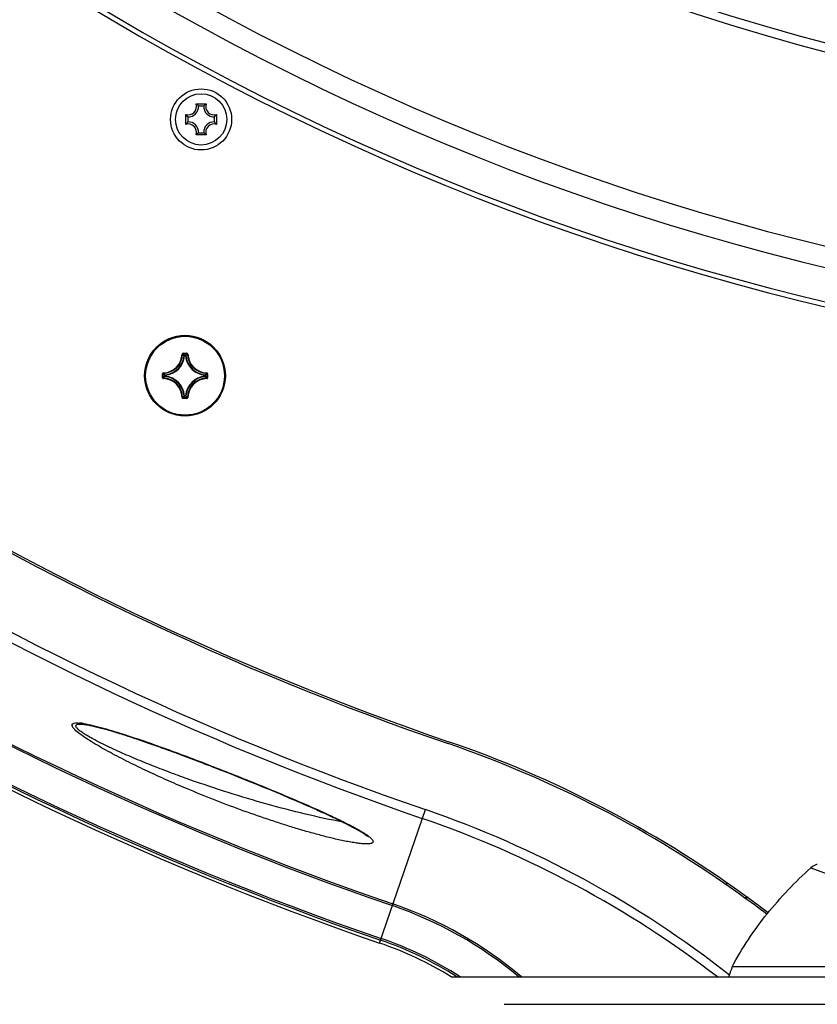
# Model space of a CAD drawing. Header units: millimetres. Extents: x 0 to 420, y -341 to 792.
# Tile 169 of 256: x 145 to 159, y 168 to 185. Entities that reach past the tile are written whole.
import ezdxf

# ---------------------------------------------------------------- set-up
doc = ezdxf.new("R2010")
doc.units = ezdxf.units.MM
doc.header["$LTSCALE"] = 23.1
doc.layers.get('0').update_dxf_attribs({"linetype": 'CONTINUOUS'})
for name, color, linetype in [('02___PRT_ALL_AXES', 7, 'CONTINUOUS'), ('06___PRT_ALL_SURFS', 7, 'CONTINUOUS'), ('AXES', 7, 'CONTINUOUS')]:
    doc.layers.add(name, color=color, linetype=linetype)

msp = doc.modelspace()

# ---------------------------------------------------------------- linework, layer by layer
at = {"color": 7, "linetype": 'Continuous'}
for p, q in [((148.5168, 183.6271), (148.6906, 183.6271)), ((148.6475, 183.5913), (148.5599, 183.5913)), ((148.3373, 183.2739), (148.3373, 183.4476)), ((148.3732, 183.4046), (148.3732, 183.3169)), ((148.8343, 183.3169), (148.8343, 183.4046)), ((148.8701, 183.4476), (148.8701, 183.2739)), ((148.6906, 183.0944), (148.5168, 183.0944)), ((148.5599, 183.1302), (148.6475, 183.1302)), ((148.2754, 179.3116), (148.2839, 179.3114)), ((148.2923, 179.3281), (148.2923, 179.3196)), ((148.2923, 179.3281), (148.3593, 179.3281)), ((148.2923, 179.3196), (148.3593, 179.3196)), ((148.319, 179.2828), (148.3106, 179.2836)), ((148.319, 179.2828), (148.319, 179.2912)), ((148.319, 179.2912), (148.3327, 179.2912)), ((148.319, 179.2828), (148.3326, 179.2828)), ((148.3327, 179.2828), (148.3327, 179.2912)), ((148.3327, 179.2828), (148.3411, 179.2836)), ((148.3593, 179.3281), (148.3593, 179.3196)), ((148.3762, 179.3116), (148.3678, 179.3114)), ((147.9355, 178.9043), (147.9355, 178.9713)), ((147.9355, 178.9713), (147.944, 178.9713)), ((147.9355, 178.9043), (147.944, 178.9043)), ((147.944, 178.9043), (147.944, 178.9713)), ((147.952, 178.9882), (147.9522, 178.9797)), ((147.9724, 178.931), (147.9724, 178.9446)), ((147.9809, 178.9446), (147.9724, 178.9446)), ((147.9809, 178.931), (147.9724, 178.931)), ((147.9809, 178.9446), (147.98, 178.9531)), ((147.9809, 178.931), (147.98, 178.9225)), ((147.9809, 178.931), (147.9809, 178.9446)), ((148.6708, 178.9446), (148.6716, 178.9531)), ((148.6708, 178.9446), (148.6708, 178.931)), ((148.6708, 178.9446), (148.6793, 178.9446)), ((148.6708, 178.931), (148.6716, 178.9225)), ((148.6708, 178.931), (148.6793, 178.931)), ((148.6793, 178.9446), (148.6793, 178.931)), ((148.6996, 178.9882), (148.6994, 178.9797)), ((148.7076, 178.9713), (148.7076, 178.9043)), ((148.7161, 178.9713), (148.7076, 178.9713)), ((148.7161, 178.9043), (148.7076, 178.9043)), ((148.7161, 178.9713), (148.7161, 178.9043)), ((147.952, 178.8874), (147.9522, 178.8959)), ((148.6996, 178.8874), (148.6994, 178.8959)), ((148.2754, 178.564), (148.2839, 178.5642)), ((148.319, 178.5928), (148.3106, 178.592)), ((148.319, 178.5928), (148.319, 178.5844)), ((148.3326, 178.5928), (148.319, 178.5928)), ((148.3327, 178.5844), (148.319, 178.5844)), ((148.3327, 178.5928), (148.3327, 178.5844)), ((148.3327, 178.5928), (148.3411, 178.592)), ((148.3762, 178.564), (148.3678, 178.5642)), ((148.2923, 178.5475), (148.2923, 178.556)), ((148.3593, 178.556), (148.2923, 178.556)), ((148.3593, 178.5475), (148.2923, 178.5475)), ((148.3593, 178.5475), (148.3593, 178.556)), ((149.7116, 171.8273), (149.7605, 171.8072)), ((149.7605, 171.8072), (149.8298, 171.7786)), ((149.8298, 171.7786), (149.898, 171.7502)), ((149.898, 171.7502), (149.9652, 171.7221)), ((149.9652, 171.7221), (150.0312, 171.6944)), ((150.0312, 171.6944), (150.0961, 171.667)), ((150.0961, 171.667), (150.1598, 171.64)), ((150.1598, 171.64), (150.2222, 171.6133)), ((150.2222, 171.6133), (150.2833, 171.587)), ((150.2833, 171.587), (150.3431, 171.5612)), ((150.3431, 171.5612), (150.4015, 171.5357)), ((150.4015, 171.5357), (150.4585, 171.5107)), ((150.4585, 171.5107), (150.5141, 171.4862)), ((151.6834, 169.1496), (152.4734, 171.4507)), ((159.1286, 170.4463), (160.0013, 170.1225)), ((157.6758, 170.1462), (157.6758, 170.1896)), ((158.044, 169.9278), (157.986, 169.9278)), ((181.3848, 168.7378), (157.7668, 168.7378)), ((152.9168, 168.5678), (186.2348, 168.5678)), ((157.7196, 168.5678), (157.7196, 168.588)), ((157.7222, 168.5963), (157.7246, 168.5945)), ((157.7225, 168.5968), (157.7249, 168.5949)), ((153.8338, 168.0918), (176.7901, 168.0918))]:
    msp.add_line(p, q, dxfattribs=at)
for points in [[(146.5396, 172.9258), (146.5459, 172.9255), (146.5568, 172.9248), (146.5691, 172.9237), (146.5826, 172.9222), (146.5972, 172.9203), (146.6127, 172.918), (146.6292, 172.9154), (146.6466, 172.9124), (146.6647, 172.909), (146.6835, 172.9053), (146.7031, 172.9013), (146.7233, 172.8969), (146.744, 172.8923), (146.7654, 172.8873), (146.7873, 172.8821), (146.8097, 172.8765), (146.8327, 172.8707), (146.8561, 172.8647), (146.8799, 172.8584), (146.9042, 172.8518), (146.9289, 172.8451), (146.954, 172.8381), (146.9795, 172.8308), (147.0054, 172.8234), (147.0316, 172.8158), (147.0581, 172.808), (147.0849, 172.7999), (147.112, 172.7917), (147.1395, 172.7833), (147.1672, 172.7748), (147.1952, 172.7661), (147.2235, 172.7572), (147.252, 172.7481), (147.2807, 172.7389), (147.3097, 172.7296), (147.3389, 172.7201), (147.3684, 172.7104), (147.398, 172.7007), (147.4279, 172.6907), (147.458, 172.6807), (147.4884, 172.6705), (147.5191, 172.6601), (147.5502, 172.6495), (147.5816, 172.6388), (147.6133, 172.6279), (147.6455, 172.6168), (147.6782, 172.6054), (147.7113, 172.5939), (147.7448, 172.5821), (147.7789, 172.5701), (147.8136, 172.5579), (147.8488, 172.5454), (147.8846, 172.5326), (147.921, 172.5195), (147.9581, 172.5062), (147.996, 172.4925), (148.0346, 172.4784), (148.0744, 172.464), (148.1151, 172.4491), (148.1568, 172.4338), (148.1994, 172.418), (148.2428, 172.402), (148.2871, 172.3855), (148.3321, 172.3687), (148.3778, 172.3516), (148.4242, 172.3342), (148.4712, 172.3164), (148.5187, 172.2985), (148.5666, 172.2802), (148.6151, 172.2618), (148.664, 172.243), (148.7134, 172.2241), (148.7633, 172.2048), (148.8138, 172.1853), (148.8648, 172.1655), (148.9164, 172.1455), (148.9686, 172.1251), (149.0214, 172.1044), (149.0748, 172.0834), (149.129, 172.062), (149.1838, 172.0403), (149.2393, 172.0182), (149.2956, 171.9958), (149.3526, 171.973), (149.4104, 171.9497), (149.469, 171.9261), (149.5284, 171.9021), (149.5886, 171.8776), (149.6497, 171.8527), (149.7116, 171.8273)], [(150.5141, 171.4862), (150.5682, 171.4622), (150.5946, 171.4503), (150.6207, 171.4386), (150.6464, 171.427), (150.6717, 171.4156), (150.6966, 171.4042), (150.7211, 171.393), (150.7454, 171.3819), (150.7692, 171.3709), (150.7928, 171.36), (150.816, 171.3492), (150.8389, 171.3385), (150.8615, 171.3279), (150.8838, 171.3173), (150.9058, 171.3069), (150.9276, 171.2965), (150.949, 171.2862), (150.9702, 171.2759), (150.9911, 171.2658), (151.0118, 171.2557), (151.0321, 171.2457), (151.0522, 171.2357), (151.0719, 171.2259), (151.0913, 171.2161), (151.1104, 171.2064), (151.1292, 171.1968), (151.1476, 171.1873), (151.1657, 171.1779), (151.1834, 171.1686), (151.2007, 171.1595), (151.2176, 171.1504), (151.2342, 171.1414), (151.2503, 171.1326), (151.266, 171.1239), (151.2813, 171.1153), (151.2962, 171.1069), (151.3107, 171.0986), (151.3247, 171.0904), (151.3382, 171.0824), (151.3512, 171.0746), (151.3638, 171.0669), (151.3758, 171.0594), (151.3873, 171.0521), (151.3983, 171.045), (151.4087, 171.0381), (151.4185, 171.0314), (151.4277, 171.025), (151.4363, 171.0188), (151.4442, 171.013), (151.4513, 171.0075), (151.4577, 171.0024), (151.4633, 170.9978), (151.4681, 170.9937), (151.4719, 170.9902), (151.4748, 170.9874), (151.4768, 170.9854), (151.4775, 170.9846)]]:
    msp.add_lwpolyline(points, dxfattribs=at)
for centre, radius in [((148.6037, 183.3608), 0.442), ((148.3258, 178.9378), 0.697)]:
    msp.add_circle(centre, radius, dxfattribs=at)
for centre, radius, start, end in [((169.5758, 223.3078), 39.95, 212.21301, 327.78699), ((169.5758, 223.3078), 40.0994, 212.49379, 327.50621), ((169.5758, 223.3078), 43.35, 219.79717, 320.20283), ((169.5758, 223.3078), 43.7106, 220.30785, 319.69215), ((169.5758, 223.3078), 44.285, 221.07939, 318.92061), ((169.5758, 221.2678), 51.4655, 224.85102, 251.05239), ((169.5758, 221.2678), 52.6711, 224.38447, 251.05239), ((169.5758, 221.2678), 52.8316, 224.38447, 251.05239), ((148.3827, 183.5818), 0.1416, 251.30248, 18.69752), ((148.3827, 183.5818), 0.1774, 266.91266, 3.08734), ((148.3069, 183.3345), 0.3601, 52.60821, 54.34179), ((148.8247, 183.5818), 0.1774, 176.91266, 273.08734), ((148.8996, 183.3358), 0.3586, 125.65427, 127.42201), ((148.8247, 183.5818), 0.1416, 161.30248, 288.69752), ((148.6295, 183.6572), 0.3596, 215.65735, 217.3019), ((148.3827, 183.1398), 0.1774, 356.91266, 93.08734), ((148.8247, 183.1398), 0.1774, 86.91266, 183.08734), ((148.5775, 183.6575), 0.3601, 322.61044, 324.34181), ((148.6293, 183.0644), 0.3593, 142.74842, 144.34311), ((148.3827, 183.1398), 0.1416, 341.30248, 108.69752), ((148.8247, 183.1398), 0.1416, 71.30248, 198.69752), ((148.5777, 183.0641), 0.3598, 35.6577, 37.33948), ((169.5758, 221.2678), 54.4222, 224.63378, 251.05239), ((169.5758, 221.2678), 54.3922, 224.63378, 251.05239), ((148.3075, 183.3862), 0.3592, 305.65665, 307.22305), ((148.9, 183.3863), 0.3593, 232.7507, 234.34313), ((169.5758, 221.2678), 55.0516, 224.41745, 251.05239), ((169.5758, 221.2678), 55.0211, 224.41701, 251.05239), ((147.9433, 179.3203), 0.3322, 271.50113, 358.49887), ((147.9433, 179.3203), 0.3407, 271.50108, 358.49892), ((147.9433, 179.3203), 0.3691, 275.70588, 354.29412), ((147.9433, 179.3203), 0.3775, 275.7054, 354.29463), ((148.2923, 179.3112), 0.0169, 89.92548, 178.56799), ((147.567, 178.596), 1.0128, 42.76151, 44.93996), ((147.5394, 178.5864), 1.051, 42.11664, 44.239), ((149.1123, 178.5864), 1.051, 135.76099, 137.88337), ((148.7083, 179.3203), 0.3775, 185.70547, 264.2947), ((149.0848, 178.5959), 1.0129, 135.06013, 137.2384), ((148.7083, 179.3203), 0.3691, 185.70588, 264.29412), ((148.3593, 179.3112), 0.0169, 1.45488, 90.06559), ((148.7083, 179.3203), 0.3407, 181.50107, 268.49892), ((148.7083, 179.3203), 0.3322, 181.50114, 268.49886), ((147.9525, 178.9713), 0.0169, 91.4969, 180.04933), ((147.9525, 178.9043), 0.0169, 179.94602, 268.51498), ((148.6772, 179.7243), 1.051, 225.761, 227.88336), ((148.6772, 178.1514), 1.051, 132.11664, 134.239), ((148.6677, 179.6967), 1.0128, 225.06004, 227.23849), ((148.6677, 178.1789), 1.0128, 132.76151, 134.93996), ((147.9433, 178.5553), 0.3691, 5.70588, 84.29412), ((147.9433, 178.5553), 0.3775, 5.70546, 84.2947), ((148.7083, 178.5553), 0.3775, 95.70547, 174.29471), ((148.7083, 178.5553), 0.3691, 95.70588, 174.29412), ((147.984, 179.6967), 1.0128, 312.76151, 314.93996), ((148.6707, 178.931), 0.00854, 276.167, 359.53884), ((147.9839, 178.1789), 1.0129, 45.06013, 47.2384), ((147.9744, 179.7243), 1.051, 312.11664, 314.239), ((147.9744, 178.1514), 1.051, 45.76099, 47.88337), ((148.6992, 178.9713), 0.0169, 359.94591, 88.51539), ((147.9433, 178.5553), 0.3322, 1.50113, 88.49887), ((147.9433, 178.5553), 0.3407, 1.50107, 88.49892), ((148.7083, 178.5553), 0.3407, 91.50107, 178.49892), ((148.7083, 178.5553), 0.3322, 91.50113, 178.49886), ((147.5669, 179.2797), 1.0129, 315.06013, 317.2384), ((147.5394, 179.2892), 1.051, 315.76099, 317.88337), ((148.3326, 178.5929), 0.00854, 270.46116, 353.833), ((149.1123, 179.2892), 1.051, 222.11664, 224.239), ((149.0847, 179.2797), 1.0128, 222.76151, 224.93996), ((148.3593, 178.5645), 0.0169, 269.95331, 358.49632), ((146.4287, 172.077), 0.8717, 82.55259, 84.9048), ((146.388, 171.7592), 1.1921, 81.065, 82.59282), ((146.6459, 154.478), 17.9452, 51.88473, 71.05048), ((146.5774, 154.2908), 17.984, 52.54878, 71.03769), ((146.5625, 154.1677), 19.465, 52.66663, 54.24711), ((149.67, 163.2736), 6.8932, 50.17801, 71.08332), ((149.6692, 163.2749), 6.9221, 49.87465, 71.07331), ((149.6666, 163.275), 6.294, 57.2381, 71.05239), ((149.6666, 163.275), 6.2635, 57.67438, 71.05239), ((166.2947, 165.9675), 8.9665, 162.00339, 163.00702)]:
    msp.add_arc(centre, radius, start, end, dxfattribs=at)
for points, knots in [([(148.5599, 183.5913), (148.5573, 183.5938), (148.5462, 183.604), (148.5347, 183.6137), (148.5256, 183.6207)], [0, 0, 0, 0, 0.2396069, 1, 1, 1, 1]), ([(148.6475, 183.5913), (148.6501, 183.5938), (148.6611, 183.604), (148.6726, 183.6136), (148.6817, 183.6206)], [0, 0, 0, 0, 0.2396518, 1, 1, 1, 1]), ([(148.3732, 183.3169), (148.3706, 183.3143), (148.3602, 183.303), (148.3503, 183.2912), (148.3433, 183.2819)], [0, 0, 0, 0, 0.2393644, 1, 1, 1, 1]), ([(148.3732, 183.4046), (148.3706, 183.4072), (148.3603, 183.4184), (148.3505, 183.4301), (148.3434, 183.4393)], [0, 0, 0, 0, 0.2394515, 1, 1, 1, 1]), ([(148.8343, 183.4046), (148.8367, 183.4072), (148.847, 183.4182), (148.8567, 183.4298), (148.8636, 183.4389)], [0, 0, 0, 0, 0.239603, 1, 1, 1, 1]), ([(148.8343, 183.3169), (148.8368, 183.3143), (148.8471, 183.3032), (148.8568, 183.2915), (148.8638, 183.2824)], [0, 0, 0, 0, 0.2395165, 1, 1, 1, 1]), ([(148.5599, 183.1302), (148.5572, 183.1277), (148.5459, 183.1172), (148.5341, 183.1073), (148.5247, 183.1002)], [0, 0, 0, 0, 0.239315, 1, 1, 1, 1]), ([(148.6475, 183.1302), (148.6502, 183.1277), (148.6615, 183.1172), (148.6732, 183.1074), (148.6825, 183.1003)], [0, 0, 0, 0, 0.2393605, 1, 1, 1, 1]), ([(148.2839, 179.3114), (148.2839, 179.3135), (148.2858, 179.3179), (148.2902, 179.3196), (148.2923, 179.3196)], [0, 0, 0, 0, 0.5000081, 1, 1, 1, 1]), ([(148.3106, 179.2836), (148.3108, 179.2856), (148.3128, 179.2896), (148.317, 179.2912), (148.319, 179.2912)], [0, 0, 0, 0, 0.5000561, 1, 1, 1, 1]), ([(148.3327, 179.2912), (148.3347, 179.2912), (148.3389, 179.2896), (148.3409, 179.2856), (148.3411, 179.2836)], [0, 0, 0, 0, 0.4999439, 1, 1, 1, 1]), ([(148.3593, 179.3196), (148.3614, 179.3196), (148.3659, 179.3179), (148.3677, 179.3135), (148.3678, 179.3114)], [0, 0, 0, 0, 0.5000089, 1, 1, 1, 1]), ([(147.944, 178.9713), (147.944, 178.9734), (147.9457, 178.9779), (147.9501, 178.9797), (147.9522, 178.9797)], [0, 0, 0, 0, 0.5000088, 1, 1, 1, 1]), ([(147.9522, 178.8959), (147.9501, 178.8959), (147.9457, 178.8977), (147.944, 178.9022), (147.944, 178.9043)], [0, 0, 0, 0, 0.500008, 1, 1, 1, 1]), ([(147.9724, 178.9446), (147.9724, 178.9467), (147.974, 178.9509), (147.978, 178.9529), (147.98, 178.9531)], [0, 0, 0, 0, 0.4999439, 1, 1, 1, 1]), ([(147.98, 178.9225), (147.978, 178.9228), (147.974, 178.9248), (147.9724, 178.9289), (147.9724, 178.931)], [0, 0, 0, 0, 0.5000561, 1, 1, 1, 1]), ([(148.6716, 178.9531), (148.6736, 178.9529), (148.6777, 178.9509), (148.6792, 178.9467), (148.6793, 178.9446)], [0, 0, 0, 0, 0.5000561, 1, 1, 1, 1]), ([(148.6994, 178.9797), (148.7015, 178.9797), (148.7059, 178.9779), (148.7077, 178.9734), (148.7076, 178.9713)], [0, 0, 0, 0, 0.500008, 1, 1, 1, 1]), ([(148.7076, 178.9043), (148.7077, 178.9022), (148.7059, 178.8977), (148.7015, 178.8959), (148.6994, 178.8959)], [0, 0, 0, 0, 0.5000089, 1, 1, 1, 1]), ([(148.6996, 178.8874), (148.7039, 178.8875), (148.7126, 178.8912), (148.7161, 178.9001), (148.7161, 178.9043)], [0, 0, 0, 0, 0.4999952, 1, 1, 1, 1]), ([(148.2754, 178.564), (148.2755, 178.5598), (148.2792, 178.551), (148.2881, 178.5475), (148.2923, 178.5475)], [0, 0, 0, 0, 0.4999908, 1, 1, 1, 1]), ([(148.2923, 178.556), (148.2902, 178.556), (148.2858, 178.5577), (148.2839, 178.5621), (148.2839, 178.5642)], [0, 0, 0, 0, 0.5000089, 1, 1, 1, 1]), ([(148.319, 178.5844), (148.317, 178.5844), (148.3128, 178.586), (148.3108, 178.59), (148.3106, 178.592)], [0, 0, 0, 0, 0.4999439, 1, 1, 1, 1]), ([(148.3678, 178.5642), (148.3677, 178.5621), (148.3659, 178.5577), (148.3614, 178.556), (148.3593, 178.556)], [0, 0, 0, 0, 0.500008, 1, 1, 1, 1]), ([(148.3483, 171.8153), (148.2359, 171.8626), (148.0122, 171.9592), (147.6802, 172.1103), (147.3545, 172.2676), (147.0397, 172.4302), (146.7484, 172.5956), (146.5352, 172.7332), (146.4179, 172.8336), (146.3814, 172.8818), (146.3726, 172.9084), (146.3782, 172.9248), (146.3911, 172.9375), (146.4184, 172.9458), (146.4587, 172.9484), (146.4893, 172.9467), (146.5061, 172.9453)], [0, 0, 0, 0, 0.1508891, 0.3015511, 0.4512313, 0.5984862, 0.7399465, 0.8653736, 0.9126445, 0.9291764, 0.9404649, 0.9450686, 0.9498958, 0.9622382, 0.9791279, 1, 1, 1, 1]), ([(148.4078, 171.9678), (148.3023, 172.0051), (148.092, 172.0814), (147.779, 172.2012), (147.4699, 172.3267), (147.2166, 172.4365), (147.0187, 172.5279), (146.8754, 172.5976), (146.7602, 172.6575), (146.6726, 172.7064), (146.6115, 172.7425), (146.5557, 172.7783), (146.5072, 172.8126), (146.4697, 172.8455), (146.4447, 172.8724), (146.4368, 172.9038), (146.4627, 172.9217), (146.4968, 172.9258), (146.5241, 172.9263), (146.5396, 172.9258)], [0, 0, 0, 0, 0.1457237, 0.291352, 0.4364201, 0.5800514, 0.6507925, 0.7202403, 0.7875193, 0.8198526, 0.8508499, 0.8799248, 0.9061614, 0.9281914, 0.9443903, 0.9546146, 0.9646661, 0.9798729, 1, 1, 1, 1]), ([(146.5731, 172.9368), (146.6277, 172.9283), (146.742, 172.9039), (146.9836, 172.8405), (147.3036, 172.7413), (147.699, 172.6072), (148.2437, 172.4115), (148.9317, 172.1498), (149.4812, 171.9299), (149.7563, 171.8165)], [0, 0, 0, 0, 0.0490192, 0.103644, 0.2218269, 0.3463992, 0.4744151, 0.7357819, 1, 1, 1, 1]), ([(151.0497, 171.2369), (150.8328, 171.2748), (150.3943, 171.3704), (149.5097, 171.6022), (148.8472, 171.8125), (148.4078, 171.9678)], [0, 0, 0, 0, 0.2407818, 0.4903571, 1, 1, 1, 1]), ([(151.5114, 170.9787), (151.521, 170.9708), (151.5383, 170.9554), (151.562, 170.93), (151.5782, 170.8983), (151.5608, 170.8758), (151.5401, 170.8671), (151.513, 170.8614), (151.4662, 170.8578), (151.398, 170.8604), (151.3084, 170.8699), (151.2111, 170.8848), (151.0722, 170.9103), (150.892, 170.95), (150.6709, 171.0054), (150.4448, 171.0676), (150.2156, 171.1352), (149.9842, 171.2075), (149.6728, 171.3098), (149.282, 171.4468), (148.8139, 171.6239), (148.5033, 171.7501), (148.3483, 171.8153)], [0, 0, 0, 0, 0.010698, 0.0195235, 0.0309919, 0.0358334, 0.0420259, 0.0499747, 0.0595191, 0.0822749, 0.1084387, 0.1368279, 0.1667462, 0.2296218, 0.2951489, 0.3624072, 0.4308921, 0.5002966, 0.5704183, 0.7122744, 0.8556646, 1, 1, 1, 1]), ([(149.7563, 171.8165), (149.91, 171.7532), (150.2151, 171.6254), (150.5924, 171.4605), (150.887, 171.3248), (151.0988, 171.2223), (151.2951, 171.1196), (151.4182, 171.0469), (151.4729, 171.0079)], [0, 0, 0, 0, 0.262524, 0.5223921, 0.6501013, 0.7748499, 0.8939075, 1, 1, 1, 1]), ([(151.4729, 171.0079), (151.4763, 171.0055), (151.4894, 170.996), (151.5022, 170.9862), (151.5114, 170.9787)], [0, 0, 0, 0, 0.2609034, 1, 1, 1, 1]), ([(157.7668, 168.7378), (157.9393, 169.0601), (158.3468, 169.6729), (158.8556, 170.2031), (159.1286, 170.4463)], [0, 0, 0, 0, 0.4999492, 1, 1, 1, 1]), ([(159.2385, 170.5045), (159.2296, 170.5032), (159.189, 170.4925), (159.1531, 170.4681), (159.1286, 170.4463)], [0, 0, 0, 0, 0.2146538, 1, 1, 1, 1])]:
    msp.add_open_spline(points, degree=3, knots=knots, dxfattribs=at)
at = {"layer": '02___PRT_ALL_AXES', "color": 7, "linetype": 'Continuous'}
msp.add_arc((146.544, 154.1792), 19.4664, 54.18317, 71.05252, dxfattribs=at)
at = {"layer": '06___PRT_ALL_SURFS', "color": 7, "linetype": 'Continuous'}
for centre, radius, start, end in [((169.5758, 221.2678), 55.104, 224.40926, 251.05239), ((149.6666, 163.275), 6.2111, 58.44643, 71.05239)]:
    msp.add_arc(centre, radius, start, end, dxfattribs=at)
at = {"layer": 'AXES', "color": 7, "linetype": 'Continuous'}
for centre, radius in [((148.6035, 183.3603), 0.527), ((148.3258, 178.9378), 0.68)]:
    msp.add_circle(centre, radius, dxfattribs=at)
for centre, radius, start, end in [((169.5758, 223.3078), 44.37, 221.04368, 318.95632), ((169.5758, 221.2678), 51.4315, 224.8634, 251.05239), ((146.544, 154.1792), 19.5004, 54.18384, 71.05252), ((146.5483, 154.1839), 19.4941, 53.86427, 54.18601), ((146.5725, 154.2171), 19.4531, 52.59727, 53.86426)]:
    msp.add_arc(centre, radius, start, end, dxfattribs=at)

doc.saveas('drawing.dxf')
